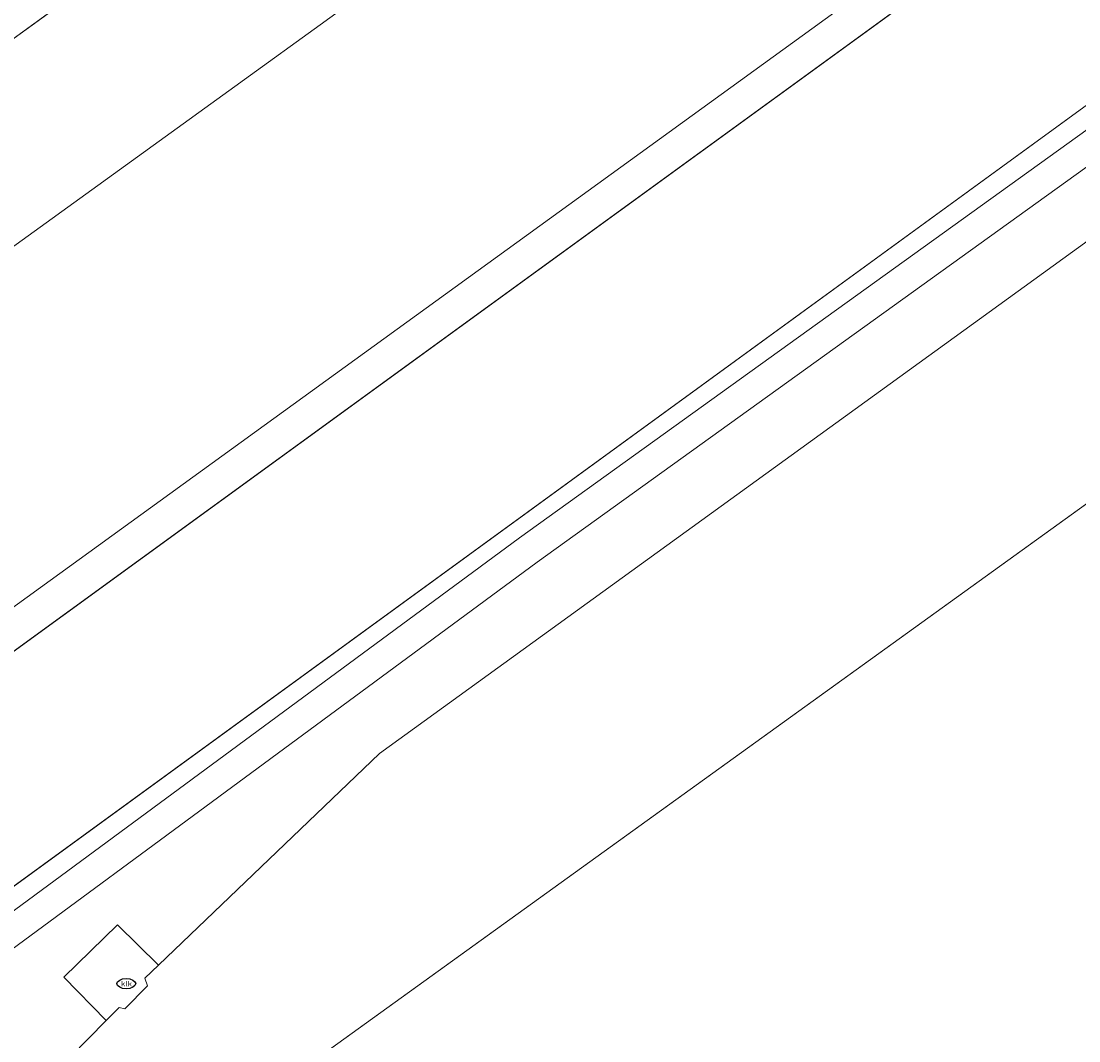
# Model space of a CAD drawing. Header units: metres. Extents: x 237319 to 238937, y 510065 to 511489.
# Tile 87 of 176: x 238003 to 238017, y 510886 to 510900. Entities that reach past the tile are written whole.
import ezdxf
from ezdxf.enums import TextEntityAlignment as Align

# ---------------------------------------------------------------- set-up
doc = ezdxf.new("R2010")
doc.units = ezdxf.units.M
for name, color, linetype, lineweight in [('B-WE-FV-GELEIDING_WILDRASTER-G', 252, 'Continuous', 18), ('B-WE-GR-GROENVOORZIENING-GV', 252, 'Continuous', 18), ('B-WE-GW-TALUD_KRUIN-G', 252, 'Continuous', 18), ('B-WE-IE-MEUBILAIR-S', 252, 'Continuous', 25), ('B-WE-IE-TERREINAFSCHEIDING_KUNSTMATIG_MUUR-GV', 252, 'Continuous', 18), ('B-WE-KG-GRENS_PERCEEL-GV', 252, 'Continuous', 18), ('B-WE-OG-TERREIN_BEGROEID-GV', 252, 'Continuous', 18), ('B-WE-OG-TERREIN_OEVER-GV', 252, 'Continuous', 18), ('B-WE-OG-WATER-GV', 252, 'Continuous', 18), ('B-WE-VH-GESLOTENVERHARDING_ASFALT-GV', 252, 'Continuous', 18), ('B-WE-VH-OPENVERHARDING_BETONSTRAATSTEEN-GV', 252, 'Continuous', 18)]:
    doc.layers.add(name, color=color, linetype=linetype, lineweight=lineweight)
doc.styles.add('NLCS-ISO', font='isocpeur.ttf', dxfattribs={"height": 2.5})

# ---------------------------------------------------------------- blocks, each defined once
blk = doc.blocks.new('brk-2025')
at = {"layer": 'B-WE-KG-GRENS_PERCEEL-GV', "flags": 128}
blk.add_lwpolyline([(237864.024, 510791.516), (238053.149, 510928.524), (238048.22, 510936.35), (238046.181, 510932.933), (238032.44, 510922.11), (238000, 510898.447), (237984.1, 510886.85), (237939.72, 510854.88), (237915.9, 510837.66), (237892.62, 510820.74), (237877.35, 510809.7), (237871.8, 510805.83), (237865.584, 510803.904), (237864.851, 510798.083)], close=True, dxfattribs=at)
blk.add_lwpolyline([(238008.479, 510866.606), (238064.227, 510905.568), (238053.149, 510928.524), (237864.024, 510791.516)], dxfattribs=at)
blk = doc.blocks.new('SIE-MEUBILAIR_PUT_KOLK-SO')
blk.add_ellipse((0, 0), major_axis=(1.25, 0), ratio=0.54)
at = {"style": 'NLCS-ISO'}
blk.add_text('klk', height=0.75, dxfattribs=at).set_placement((0.03, 0), align=Align.MIDDLE_CENTER)
blk = doc.blocks.new('bgt-2025')
at = {"layer": 'B-WE-GR-GROENVOORZIENING-GV', "flags": 128}
for points in [[(238179.996, 511023.806), (238177.463, 511021.314), (238177.423, 511020.323), (238177.027, 511019.194), (238176.332, 511017.214), (238170.645, 511013.318), (238154.656, 511001.15), (238134.62, 510986.847), (238126.441, 510980.888), (238101.533, 510962.739), (238069.68, 510939.577), (238046.641, 510922.866), (238021.502, 510905.056), (237997.159, 510887.364), (237972.389, 510869.172)], [(237980.056, 510872.02), (238001.575, 510887.45), (238027.46, 510906.29), (238048.656, 510921.59), (238067.325, 510935.5), (238087.344, 510949.66), (238110.116, 510965.98), (238130.137, 510980.56), (238155.991, 510999.339), (238170.216, 511009.449), (238178.833, 511015.897), (238182.086, 511020.086)], [(238182.086, 511020.086), (238178.833, 511015.897), (238170.216, 511009.449), (238155.991, 510999.339), (238130.137, 510980.56), (238110.116, 510965.98), (238087.344, 510949.66), (238067.325, 510935.5), (238048.656, 510921.59), (238027.46, 510906.29), (238001.575, 510887.45), (237980.056, 510872.02)], [(237975.423, 510867.749), (237986.774, 510876.167), (237998.287, 510884.691), (238009.6, 510893.027), (238025.576, 510904.52), (238048.547, 510920.621), (238061.185, 510929.653), (238075.448, 510939.91)], [(238075.682, 510939.586), (238061.418, 510929.328), (238048.778, 510920.295), (238025.808, 510904.194), (238009.835, 510892.704), (237998.525, 510884.369), (237987.012, 510875.846), (237975.659, 510867.426)], [(237978.042, 510867.222), (237992.247, 510877.46), (237994.794, 510879.347), (237996.8, 510881.446), (237997.956, 510880.34), (237998.415, 510880.82), (238004.108, 510886.614), (238003.547, 510887.192), (238004.261, 510887.887), (238004.805, 510887.348), (238007.739, 510890.16), (238017.875, 510897.499)]]:
    blk.add_lwpolyline(points, dxfattribs=at)
at = {"layer": 'B-WE-GW-TALUD_KRUIN-G', "flags": 128}
blk.add_lwpolyline([(237902.127, 510815.981), (237926.117, 510833.32), (237947.457, 510848.33), (237980.056, 510872.02), (238001.575, 510887.45), (238027.46, 510906.29), (238048.656, 510921.59), (238067.325, 510935.5), (238087.344, 510949.66), (238110.116, 510965.98), (238130.137, 510980.56), (238155.991, 510999.339), (238170.216, 511009.449), (238178.833, 511015.897), (238182.086, 511020.086), (238186.843, 511025.015), (238190.382, 511027.699), (238191.474, 511028.518)], dxfattribs=at)
at = {"layer": 'B-WE-IE-TERREINAFSCHEIDING_KUNSTMATIG_MUUR-GV', "flags": 128}
for points in [[(238075.448, 510939.91), (238061.185, 510929.653), (238048.547, 510920.621), (238025.576, 510904.52), (238009.6, 510893.027), (237998.287, 510884.691), (237986.774, 510876.167), (237975.423, 510867.749)], [(237975.659, 510867.426), (237987.012, 510875.846), (237998.525, 510884.369), (238009.835, 510892.704), (238025.808, 510904.194), (238048.778, 510920.295), (238061.418, 510929.328), (238075.682, 510939.586)]]:
    blk.add_lwpolyline(points, dxfattribs=at)
at = {"layer": 'B-WE-OG-TERREIN_BEGROEID-GV', "flags": 128}
blk.add_lwpolyline([(238122.854, 510983.586), (237911.482, 510830.859), (237914.304, 510827.098), (237926.953, 510836.439), (237949.445, 510852.618), (237972.389, 510869.172), (237997.159, 510887.364), (238021.502, 510905.056), (238046.641, 510922.866), (238069.68, 510939.577), (238101.533, 510962.739), (238126.441, 510980.888)], dxfattribs=at)
at = {"layer": 'B-WE-OG-TERREIN_OEVER-GV', "flags": 128}
blk.add_lwpolyline([(238130.983, 510994.143), (238129.37, 510994.479), (238127.738, 510991.263), (238125.875, 510988.89), (238045.032, 510930.137), (237958.016, 510867.227), (237909.819, 510833.063), (237911.482, 510830.859), (238122.854, 510983.586)], dxfattribs=at)
at = {"layer": 'B-WE-OG-WATER-GV', "flags": 128}
blk.add_lwpolyline([(237958.016, 510867.227), (238045.032, 510930.137), (238125.875, 510988.89), (238127.738, 510991.263), (238129.37, 510994.479), (238130.274, 510996.957), (238139.434, 511054.408)], dxfattribs=at)
at = {"layer": 'B-WE-VH-GESLOTENVERHARDING_ASFALT-GV', "flags": 128}
for points in [[(238187.883, 511016.673), (238174.092, 511006.72), (238160.927, 510997.194), (238148.408, 510988.115), (238133.765, 510977.596), (238120.284, 510967.887), (238111.416, 510961.421), (238102.448, 510954.981), (238088.878, 510945.234), (238075.646, 510935.689), (238063.488, 510926.873), (238048.069, 510915.781), (237995.856, 510878.143), (237993.191, 510876.168), (237978.875, 510865.849)], [(238017.875, 510897.499), (238007.739, 510890.16), (238004.805, 510887.348), (238004.624, 510887.175), (238004.657, 510887.074), (238004.358, 510886.77), (238004.28, 510886.789), (238004.108, 510886.614), (237998.415, 510880.82), (237997.956, 510880.34), (237995.856, 510878.143), (238048.069, 510915.781)]]:
    blk.add_lwpolyline(points, dxfattribs=at)
at = {"layer": 'B-WE-VH-OPENVERHARDING_BETONSTRAATSTEEN-GV', "flags": 128}
blk.add_lwpolyline([(238004.805, 510887.348), (238004.261, 510887.887), (238003.547, 510887.192), (238004.108, 510886.614), (238004.28, 510886.789), (238004.358, 510886.77), (238004.657, 510887.074), (238004.624, 510887.175)], close=True, dxfattribs=at)
at = {"layer": 'B-WE-IE-MEUBILAIR-S', "xscale": 0.1, "yscale": 0.1, "zscale": 0.1}
blk.add_blockref('SIE-MEUBILAIR_PUT_KOLK-SO', (238004.376, 510887.104), dxfattribs=at)
at = {"layer": 'B-WE-KG-GRENS_PERCEEL-GV'}
blk.add_blockref('brk-2025', (0, 0), dxfattribs=at)

msp = doc.modelspace()

# ---------------------------------------------------------------- block references
at = {"layer": 'B-WE-FV-GELEIDING_WILDRASTER-G'}
msp.add_blockref('bgt-2025', (0, 0), dxfattribs=at)

doc.saveas('drawing.dxf')
